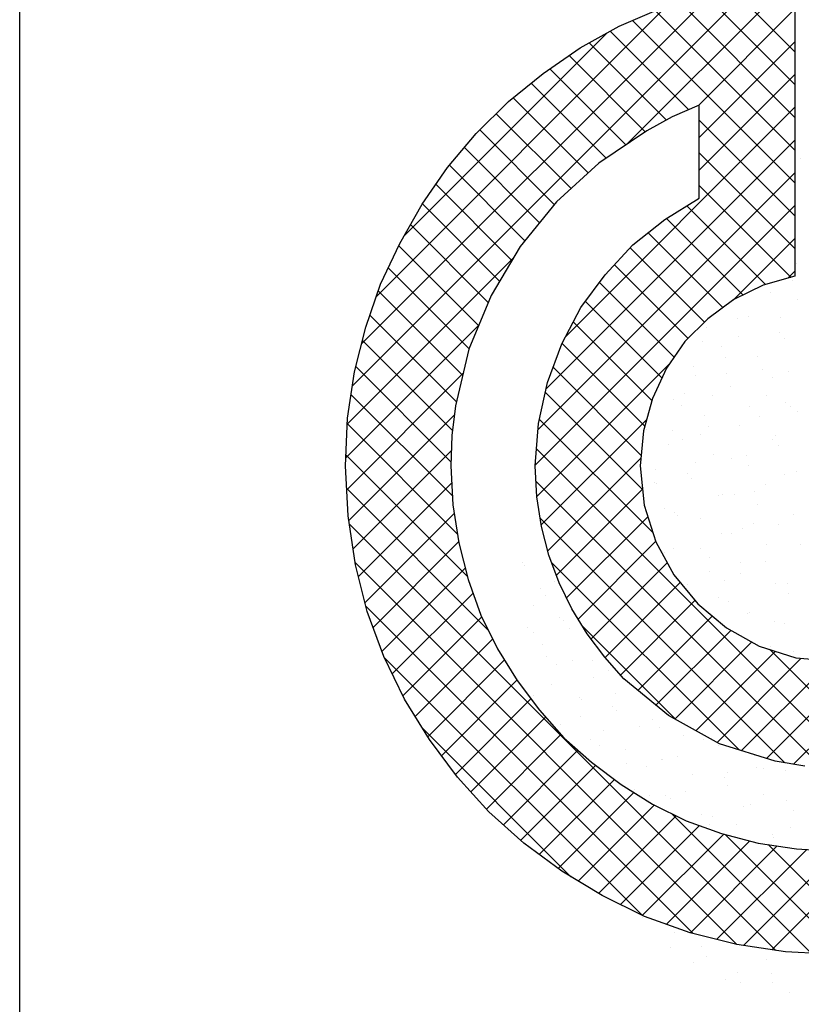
# Model space of a CAD drawing. Extents: x -41378 to 114803, y -24080 to 82188.
# Tile 94 of 137: x 96303 to 97267, y -83 to 1131. Entities that reach past the tile are written whole.
import ezdxf

# ---------------------------------------------------------------- set-up
doc = ezdxf.new("R2010")
doc.units = 0
doc.header["$LTSCALE"] = 50
doc.layers.get('0').update_dxf_attribs({"linetype": 'CONTINUOUS'})
doc.layers.add('7', color=7, linetype='CONTINUOUS')
doc.layers.add('BL$4----', color=7, linetype='CONTINUOUS')
doc.layers.get('0').freeze()
doc.styles.add('BURO-025', font='BUROFONT.shx', dxfattribs={"height": 250})
doc.styles.add('BURO-035', font='BUROFONT.shx', dxfattribs={"height": 350})
doc.styles.add('BURO-050', font='BUROFONT.shx', dxfattribs={"height": 500})

# ---------------------------------------------------------------- blocks, each defined once
blk = doc.blocks.new('KUIJPERSKLEUR')
at = {"color": 1}
blk.add_line((-185, 10), (-185, 73), dxfattribs=at)
at = {"color": 20}
for p, q in [((-180.897, 25.919), (-175.921, 30.896)), ((-177.515, 28.897), (-175.458, 30.954)), ((-180.786, 26.435), (-176.438, 30.783)), ((-175.443, 29.632), (-176.563, 30.753)), ((-175.443, 30.037), (-176.237, 30.83)), ((-180.602, 27.022), (-177.026, 30.599)), ((-175.443, 29.228), (-176.867, 30.652)), ((-175.443, 28.824), (-177.164, 30.546)), ((-176.637, 29.371), (-175.443, 30.565)), ((-175.443, 28.42), (-177.447, 30.424)), ((-180.265, 27.764), (-177.758, 30.271)), ((-176.75, 29.323), (-177.719, 30.292)), ((-177.027, 29.195), (-177.978, 30.147)), ((-176.622, 28.982), (-175.443, 30.161)), ((-177.287, 29.052), (-178.226, 29.991)), ((-177.528, 28.889), (-178.466, 29.826)), ((-176.622, 28.578), (-175.443, 29.757)), ((-177.769, 28.725), (-178.694, 29.651)), ((-177.991, 28.544), (-178.917, 29.469)), ((-178.203, 28.351), (-179.125, 29.274)), ((-178.272, 26.523), (-175.443, 29.353)), ((-175.443, 28.016), (-176.622, 29.195)), ((-178.409, 28.154), (-179.329, 29.073)), ((-178.512, 25.879), (-175.443, 28.949)), ((-178.59, 27.93), (-179.518, 28.858)), ((-175.443, 27.612), (-176.622, 28.791)), ((-178.771, 27.707), (-179.703, 28.639)), ((-178.612, 25.376), (-175.443, 28.545)), ((-178.932, 27.463), (-179.871, 28.403)), ((-175.491, 27.256), (-176.622, 28.387)), ((-179.083, 27.211), (-180.037, 28.165)), ((-178.645, 24.939), (-175.443, 28.14)), ((-175.806, 27.166), (-176.776, 28.137)), ((-176.081, 27.038), (-177.026, 27.983)), ((-179.224, 26.948), (-180.184, 27.907)), ((-176.33, 26.883), (-177.253, 27.805)), ((-176.205, 26.975), (-175.443, 27.736)), ((-179.343, 26.663), (-180.328, 27.648)), ((-176.557, 26.705), (-177.473, 27.621)), ((-180.96, 25.452), (-178.906, 27.506)), ((-179.462, 26.377), (-180.457, 27.372)), ((-176.759, 26.503), (-177.667, 27.411)), ((-175.531, 27.244), (-175.443, 27.332)), ((-176.932, 26.272), (-177.852, 27.192)), ((-179.539, 26.05), (-180.579, 27.09)), ((-177.082, 26.018), (-178.025, 26.96)), ((-179.616, 25.723), (-180.683, 26.79)), ((-177.205, 25.737), (-178.175, 26.707)), ((-180.979, 25.029), (-179.341, 26.667)), ((-179.665, 25.368), (-180.775, 26.478)), ((-177.293, 25.421), (-178.315, 26.443)), ((-179.685, 24.983), (-180.856, 26.155)), ((-178.626, 24.554), (-176.992, 26.187)), ((-177.337, 25.06), (-178.425, 26.148)), ((-180.967, 24.637), (-179.535, 26.069)), ((-179.666, 24.561), (-180.914, 25.809)), ((-177.321, 24.641), (-178.521, 25.84)), ((-180.942, 24.258), (-179.642, 25.558)), ((-177.196, 24.111), (-178.594, 25.509)), ((-178.57, 24.205), (-177.27, 25.505)), ((-179.606, 24.096), (-180.96, 25.451)), ((-174.724, 21.235), (-178.63, 25.141)), ((-179.48, 23.566), (-180.977, 25.064)), ((-180.888, 23.908), (-179.68, 25.116)), ((-178.488, 23.883), (-177.34, 25.032)), ((-179.221, 22.903), (-180.968, 24.651)), ((-180.823, 23.569), (-179.675, 24.717)), ((-175.114, 21.221), (-178.635, 24.743)), ((-178.384, 23.583), (-177.322, 24.645)), ((-180.742, 23.246), (-179.644, 24.344)), ((-175.568, 21.271), (-178.583, 24.286)), ((-178.259, 23.304), (-177.258, 24.305)), ((-175.679, 18.958), (-180.935, 24.213)), ((-180.643, 22.941), (-179.59, 23.994)), ((-178.115, 23.043), (-177.16, 23.999)), ((-176.157, 19.031), (-180.862, 23.736)), ((-180.535, 22.644), (-179.507, 23.672)), ((-176.132, 21.431), (-178.442, 23.741)), ((-177.956, 22.799), (-177.017, 23.737)), ((-177.782, 22.568), (-176.858, 23.493)), ((-180.408, 22.367), (-179.411, 23.364)), ((-176.696, 19.166), (-180.731, 23.201)), ((-177.594, 22.353), (-176.676, 23.271)), ((-180.275, 22.096), (-179.302, 23.069)), ((-177.379, 22.163), (-176.463, 23.08)), ((-176.906, 21.801), (-178.062, 22.957)), ((-177.157, 21.981), (-176.234, 22.904)), ((-180.124, 21.843), (-179.169, 22.798)), ((-176.924, 21.811), (-175.973, 22.761)), ((-175.46, 21.254), (-174.002, 22.711)), ((-176.663, 21.667), (-175.682, 22.648)), ((-174.358, 21.273), (-175.756, 22.671)), ((-177.327, 19.393), (-180.509, 22.575)), ((-179.97, 21.593), (-179.024, 22.539)), ((-176.403, 21.523), (-175.365, 22.561)), ((-176.101, 21.421), (-174.996, 22.526)), ((-175.794, 21.324), (-174.56, 22.557)), ((-179.8, 21.359), (-178.87, 22.289)), ((-179.627, 21.128), (-178.697, 22.058)), ((-179.437, 20.913), (-178.517, 21.833)), ((-178.204, 19.866), (-180.032, 21.694)), ((-179.245, 20.701), (-178.327, 21.619)), ((-179.035, 20.507), (-178.118, 21.425)), ((-178.822, 20.317), (-177.9, 21.239)), ((-178.594, 20.141), (-177.669, 21.065)), ((-178.362, 19.968), (-177.427, 20.903)), ((-178.114, 19.812), (-177.177, 20.749)), ((-175.24, 18.922), (-176.961, 20.643)), ((-177.863, 19.659), (-176.906, 20.616)), ((-177.594, 19.523), (-176.62, 20.498)), ((-177.323, 19.391), (-176.321, 20.393)), ((-177.028, 19.281), (-176, 20.309)), ((-174.826, 18.913), (-176.301, 20.388)), ((-176.731, 19.175), (-175.66, 20.246)), ((-176.408, 19.094), (-175.298, 20.203)), ((-176.078, 19.019), (-174.912, 20.185)), ((-174.442, 18.933), (-175.772, 20.263)), ((-175.728, 18.965), (-174.485, 20.208))]:
    blk.add_line(p, q, dxfattribs=at)
at = {"color": 161}
for p, q in [((-175.378, 28.72), (-175.378, 28.72)), ((-178.799, 23.738), (-178.799, 23.738)), ((-178.78, 23.698), (-178.78, 23.698)), ((-178.581, 23.419), (-178.581, 23.419)), ((-178.67, 23.211), (-178.67, 23.211)), ((-178.736, 22.94), (-178.736, 22.94)), ((-178.668, 22.881), (-178.668, 22.881)), ((-178.559, 22.724), (-178.559, 22.724)), ((-178.505, 22.579), (-178.505, 22.579)), ((-178.38, 22.477), (-178.38, 22.477)), ((-178.449, 22.236), (-178.449, 22.236)), ((-178.093, 22.073), (-178.093, 22.073)), ((-178.072, 22.046), (-178.072, 22.046)), ((-178.338, 21.749), (-178.338, 21.749)), ((-178.081, 21.845), (-178.081, 21.845)), ((-176.974, 18.997), (-176.974, 18.997)), ((-176.696, 18.815), (-176.696, 18.815)), ((-176.533, 18.877), (-176.533, 18.877)), ((-176.303, 18.603), (-176.303, 18.603)), ((-175.506, 18.441), (-175.506, 18.441))]:
    blk.add_line(p, q, dxfattribs=at)
at = {"color": 163}
for p, q in [((-175.424, 27.425), (-175.424, 27.425)), ((-175.469, 27.217), (-175.469, 27.217)), ((-175.748, 27.065), (-175.748, 27.065)), ((-175.415, 26.977), (-175.415, 26.977)), ((-176.149, 26.753), (-176.149, 26.753)), ((-176.015, 26.769), (-176.015, 26.769)), ((-175.625, 26.764), (-175.625, 26.764)), ((-176.534, 26.635), (-176.534, 26.635)), ((-177.923, 26.478), (-177.923, 26.478)), ((-176.781, 26.528), (-176.781, 26.528)), ((-176.579, 26.471), (-176.579, 26.471)), ((-176.135, 26.522), (-176.135, 26.522)), ((-175.638, 26.578), (-175.638, 26.578)), ((-175.57, 26.498), (-175.57, 26.498)), ((-176.346, 26.401), (-176.346, 26.401)), ((-176.303, 26.274), (-176.303, 26.274)), ((-175.904, 26.282), (-175.904, 26.282)), ((-176.689, 26.156), (-176.689, 26.156)), ((-175.847, 26.118), (-175.847, 26.118)), ((-176.67, 26.041), (-176.67, 26.041)), ((-176.291, 26.068), (-176.291, 26.068)), ((-175.725, 26.019), (-175.725, 26.019)), ((-175.527, 26.091), (-175.527, 26.091)), ((-176.235, 25.914), (-176.235, 25.914)), ((-176.937, 25.745), (-176.937, 25.745)), ((-176.801, 25.826), (-176.801, 25.826)), ((-176.458, 25.795), (-176.458, 25.795)), ((-175.794, 25.795), (-175.794, 25.795)), ((-176.844, 25.677), (-176.844, 25.677)), ((-176.004, 25.664), (-176.004, 25.664)), ((-175.56, 25.714), (-175.56, 25.714)), ((-175.494, 25.658), (-175.494, 25.658)), ((-176.56, 25.554), (-176.56, 25.554)), ((-175.879, 25.54), (-175.879, 25.54)), ((-175.417, 25.604), (-175.417, 25.604)), ((-177.268, 25.378), (-177.268, 25.378)), ((-176.957, 25.372), (-176.957, 25.372)), ((-176.513, 25.422), (-176.513, 25.422)), ((-176.125, 25.427), (-176.125, 25.427)), ((-176.826, 25.258), (-176.826, 25.258)), ((-176.613, 25.316), (-176.613, 25.316)), ((-175.716, 25.26), (-175.716, 25.26)), ((-175.683, 25.308), (-175.683, 25.308)), ((-176.998, 25.198), (-176.998, 25.198)), ((-175.649, 25.179), (-175.649, 25.179)), ((-176.449, 25.067), (-176.449, 25.067)), ((-176.226, 25.018), (-176.226, 25.018)), ((-176.034, 25.061), (-176.034, 25.061)), ((-177.157, 24.891), (-177.157, 24.891)), ((-176.67, 24.968), (-176.67, 24.968)), ((-176.014, 24.94), (-176.014, 24.94)), ((-176.767, 24.837), (-176.767, 24.837)), ((-176.716, 24.771), (-176.716, 24.771)), ((-175.573, 24.821), (-175.573, 24.821)), ((-175.429, 24.857), (-175.429, 24.857)), ((-177.179, 24.726), (-177.179, 24.726)), ((-177.153, 24.719), (-177.153, 24.719)), ((-175.803, 24.7), (-175.803, 24.7)), ((-176.382, 24.565), (-176.382, 24.565)), ((-176.339, 24.58), (-176.339, 24.58)), ((-176.189, 24.582), (-176.189, 24.582)), ((-175.938, 24.615), (-175.938, 24.615)), ((-177.047, 24.404), (-177.047, 24.404)), ((-175.904, 24.453), (-175.904, 24.453)), ((-176.922, 24.358), (-176.922, 24.358)), ((-176.892, 24.323), (-176.892, 24.323)), ((-176.605, 24.284), (-176.605, 24.284)), ((-175.462, 24.334), (-175.462, 24.334)), ((-176.095, 24.161), (-176.095, 24.161)), ((-175.958, 24.221), (-175.958, 24.221)), ((-175.651, 24.211), (-175.651, 24.211)), ((-176.344, 24.103), (-176.344, 24.103)), ((-176.228, 24.093), (-176.228, 24.093)), ((-178.514, 23.994), (-178.514, 23.994)), ((-176.936, 23.917), (-176.936, 23.917)), ((-176.604, 23.919), (-176.604, 23.919)), ((-175.793, 23.966), (-175.793, 23.966)), ((-175.379, 23.966), (-175.379, 23.966)), ((-177.077, 23.879), (-177.077, 23.879)), ((-177.048, 23.869), (-177.048, 23.869)), ((-176.495, 23.797), (-176.495, 23.797)), ((-176.113, 23.742), (-176.113, 23.742)), ((-175.807, 23.757), (-175.807, 23.757)), ((-176.498, 23.624), (-176.498, 23.624)), ((-176.118, 23.606), (-176.118, 23.606)), ((-178.403, 23.507), (-178.403, 23.507)), ((-176.761, 23.465), (-176.761, 23.465)), ((-176.317, 23.515), (-176.317, 23.515)), ((-175.683, 23.479), (-175.683, 23.479)), ((-175.534, 23.487), (-175.534, 23.487)), ((-178.512, 23.334), (-178.512, 23.334)), ((-176.384, 23.31), (-176.384, 23.31)), ((-175.52, 23.354), (-175.52, 23.354)), ((-176.267, 23.263), (-176.267, 23.263)), ((-176.03, 23.112), (-176.03, 23.112)), ((-176.007, 23.119), (-176.007, 23.119)), ((-178.35, 23.058), (-178.35, 23.058)), ((-178.293, 23.02), (-178.293, 23.02)), ((-176.473, 23.062), (-176.473, 23.062)), ((-175.689, 23.008), (-175.689, 23.008)), ((-175.572, 22.992), (-175.572, 22.992)), ((-178.224, 22.931), (-178.224, 22.931)), ((-175.742, 22.708), (-175.742, 22.708)), ((-175.458, 22.647), (-175.458, 22.647)), ((-178.182, 22.533), (-178.182, 22.533)), ((-177.937, 22.527), (-177.937, 22.527)), ((-177.747, 22.406), (-177.747, 22.406)), ((-177.927, 22.324), (-177.927, 22.324)), ((-178.66, 22.1), (-178.66, 22.1)), ((-177.649, 22.124), (-177.649, 22.124)), ((-177.696, 21.963), (-177.696, 21.963)), ((-177.637, 21.919), (-177.637, 21.919)), ((-177.196, 21.799), (-177.196, 21.799)), ((-177.805, 21.67), (-177.805, 21.67)), ((-177.362, 21.72), (-177.362, 21.72)), ((-177.117, 21.708), (-177.117, 21.708)), ((-176.818, 21.608), (-176.818, 21.608)), ((-177.961, 21.558), (-177.961, 21.558)), ((-176.564, 21.559), (-176.564, 21.559)), ((-177.851, 21.484), (-177.851, 21.484)), ((-177.526, 21.432), (-177.526, 21.432)), ((-176.384, 21.481), (-176.384, 21.481)), ((-177.518, 21.266), (-177.518, 21.266)), ((-177.085, 21.312), (-177.085, 21.312)), ((-177.074, 21.317), (-177.074, 21.317)), ((-176.886, 21.347), (-176.886, 21.347)), ((-175.942, 21.362), (-175.942, 21.362)), ((-177.272, 21.229), (-177.272, 21.229)), ((-176.277, 21.155), (-176.277, 21.155)), ((-175.922, 21.21), (-175.922, 21.21)), ((-175.833, 21.205), (-175.833, 21.205)), ((-175.565, 21.171), (-175.565, 21.171)), ((-176.708, 21.121), (-176.708, 21.121)), ((-176.308, 21.092), (-176.308, 21.092)), ((-177.416, 20.945), (-177.416, 20.945)), ((-176.787, 20.913), (-176.787, 20.913)), ((-176.273, 20.994), (-176.273, 20.994)), ((-177.23, 20.863), (-177.23, 20.863)), ((-177.041, 20.868), (-177.041, 20.868)), ((-176.975, 20.825), (-176.975, 20.825)), ((-175.832, 20.875), (-175.832, 20.875)), ((-175.546, 20.802), (-175.546, 20.802)), ((-176.077, 20.731), (-176.077, 20.731)), ((-175.989, 20.751), (-175.989, 20.751)), ((-175.455, 20.684), (-175.455, 20.684)), ((-176.597, 20.634), (-176.597, 20.634)), ((-176.463, 20.613), (-176.463, 20.613)), ((-176.499, 20.509), (-176.499, 20.509)), ((-176.163, 20.507), (-176.163, 20.507)), ((-175.498, 20.476), (-175.498, 20.476)), ((-175.721, 20.388), (-175.721, 20.388)), ((-175.702, 20.348), (-175.702, 20.348)), ((-177.322, 19.36), (-177.322, 19.36)), ((-176.927, 19.176), (-176.927, 19.176)), ((-176.59, 19.006), (-176.59, 19.006)), ((-175.793, 18.845), (-175.793, 18.845)), ((-175.39, 18.927), (-175.39, 18.927)), ((-176.155, 18.686), (-176.155, 18.686)), ((-175.732, 18.678), (-175.732, 18.678)), ((-176.117, 18.561), (-176.117, 18.561)), ((-175.721, 18.559), (-175.721, 18.559))]:
    blk.add_line(p, q, dxfattribs=at)
at = {"layer": '7', "color": 20, "linetype": 'CONTINUOUS'}
for p, q in [((-175.443, 30.956), (-175.443, 27.269)), ((-177.61, 30.354), (-177.093, 30.576)), ((-178.089, 30.085), (-177.61, 30.354)), ((-178.547, 29.771), (-178.089, 30.085)), ((-178.973, 29.424), (-178.547, 29.771)), ((-179.372, 29.031), (-178.973, 29.424)), ((-176.622, 29.378), (-176.956, 29.234)), ((-176.622, 28.232), (-176.622, 29.378)), ((-176.956, 29.234), (-177.27, 29.063)), ((-179.726, 28.612), (-179.372, 29.031)), ((-177.27, 29.063), (-177.859, 28.664)), ((-177.859, 28.664), (-178.383, 28.186)), ((-180.04, 28.16), (-179.726, 28.612)), ((-178.383, 28.186), (-178.829, 27.636)), ((-177.047, 27.97), (-176.622, 28.232)), ((-180.315, 27.675), (-180.04, 28.16)), ((-177.44, 27.655), (-177.047, 27.97)), ((-180.551, 27.171), (-180.315, 27.675)), ((-178.829, 27.636), (-179.189, 27.033)), ((-177.781, 27.289), (-177.44, 27.655)), ((-178.082, 26.883), (-177.781, 27.289)), ((-175.443, 27.269), (-175.836, 27.158)), ((-180.734, 26.64), (-180.551, 27.171)), ((-175.836, 27.158), (-176.196, 26.981)), ((-179.189, 27.033), (-179.464, 26.372)), ((-176.196, 26.981), (-176.517, 26.745)), ((-178.318, 26.438), (-178.082, 26.883)), ((-176.517, 26.745), (-176.799, 26.464)), ((-180.872, 26.09), (-180.734, 26.64)), ((-176.799, 26.464), (-177.028, 26.136)), ((-179.464, 26.372), (-179.628, 25.671)), ((-178.495, 25.959), (-178.318, 26.438)), ((-177.028, 26.136), (-177.198, 25.763)), ((-180.957, 25.521), (-180.872, 26.09)), ((-178.606, 25.455), (-178.495, 25.959)), ((-177.198, 25.763), (-177.309, 25.364)), ((-179.628, 25.671), (-179.673, 25.305)), ((-180.983, 24.931), (-180.957, 25.521)), ((-178.645, 24.931), (-178.606, 25.455)), ((-179.673, 25.305), (-179.686, 24.931)), ((-177.309, 25.364), (-177.349, 24.931)), ((-180.95, 24.316), (-180.983, 24.931)), ((-179.686, 24.931), (-179.66, 24.453)), ((-178.626, 24.552), (-178.645, 24.931)), ((-177.349, 24.931), (-177.303, 24.447)), ((-178.567, 24.185), (-178.626, 24.552)), ((-179.66, 24.453), (-179.588, 23.982)), ((-177.303, 24.447), (-177.159, 23.995)), ((-180.859, 23.713), (-180.95, 24.316)), ((-178.475, 23.831), (-178.567, 24.185)), ((-179.588, 23.982), (-179.47, 23.53)), ((-177.159, 23.995), (-176.936, 23.589)), ((-178.351, 23.491), (-178.475, 23.831)), ((-180.715, 23.137), (-180.859, 23.713)), ((-176.936, 23.589), (-176.641, 23.229)), ((-179.47, 23.53), (-179.313, 23.091)), ((-178.193, 23.17), (-178.351, 23.491)), ((-176.641, 23.229), (-176.288, 22.934)), ((-180.512, 22.58), (-180.715, 23.137)), ((-179.313, 23.091), (-179.11, 22.678)), ((-178.003, 22.862), (-178.193, 23.17)), ((-177.787, 22.574), (-178.003, 22.862)), ((-176.288, 22.934), (-175.882, 22.711)), ((-175.882, 22.711), (-175.43, 22.567)), ((-180.256, 22.056), (-180.512, 22.58)), ((-179.11, 22.678), (-178.868, 22.286)), ((-177.552, 22.305), (-177.787, 22.574)), ((-175.43, 22.567), (-174.945, 22.522)), ((-178.868, 22.286), (-178.593, 21.919)), ((-177.001, 21.854), (-177.552, 22.305)), ((-179.948, 21.559), (-180.256, 22.056)), ((-178.593, 21.919), (-178.292, 21.579)), ((-176.373, 21.506), (-177.001, 21.854)), ((-179.601, 21.094), (-179.948, 21.559)), ((-178.292, 21.579), (-177.951, 21.277)), ((-175.685, 21.29), (-176.373, 21.506)), ((-177.951, 21.277), (-177.584, 21.002)), ((-175.319, 21.231), (-175.685, 21.29)), ((-179.215, 20.668), (-179.601, 21.094)), ((-177.584, 21.002), (-177.198, 20.76)), ((-177.198, 20.76), (-176.785, 20.557)), ((-178.783, 20.282), (-179.215, 20.668)), ((-176.785, 20.557), (-176.347, 20.4)), ((-176.347, 20.4), (-175.895, 20.282)), ((-178.318, 19.935), (-178.783, 20.282)), ((-175.895, 20.282), (-175.423, 20.21)), ((-175.423, 20.21), (-174.945, 20.184)), ((-177.82, 19.634), (-178.318, 19.935)), ((-177.296, 19.378), (-177.82, 19.634)), ((-176.733, 19.175), (-177.296, 19.378)), ((-176.157, 19.031), (-176.733, 19.175)), ((-175.561, 18.939), (-176.157, 19.031)), ((-174.945, 18.907), (-175.561, 18.939))]:
    blk.add_line(p, q, dxfattribs=at)
at = {"color": 150, "style": 'BURO-025'}
for tag, p in [('TKSCHAAL', (-167, 67)), ('TKBLADNR', (-124, 67)), ('TKDATCREAT', (-81, 67)), ('TKDATA', (-30, 67)), ('TKINIT', (-30, 58)), ('PRPRLEID', (-30, 49)), ('PRGRLEID', (-30, 40))]:
    blk.add_attdef(tag, p, '', height=2.5, dxfattribs=at)
at = {"color": 3, "style": 'BURO-035'}
for tag, p in [('PROMSCHR', (-177, 55)), ('TK1OMSCHR', (-177, 42))]:
    blk.add_attdef(tag, p, '', height=3.5, dxfattribs=at)
at = {"color": 1, "style": 'BURO-025'}
blk.add_attdef('TKFILE', (-4, 40), '', height=2.5, rotation=90, dxfattribs=at)
blk.add_attdef('PRNAAM', (-30, 31.5), '', height=2.5, dxfattribs=at)
at = {"color": 4, "style": 'BURO-050'}
blk.add_attdef('TKTEKNR', (-48, 19), '', height=5, dxfattribs=at)

msp = doc.modelspace()

# ---------------------------------------------------------------- block references
at = {"layer": 'BL$4----', "xscale": 100, "yscale": 100, "zscale": 100}
msp.add_blockref('KUIJPERSKLEUR', (114803.4, -1912.4), dxfattribs=at)

doc.saveas('drawing.dxf')
